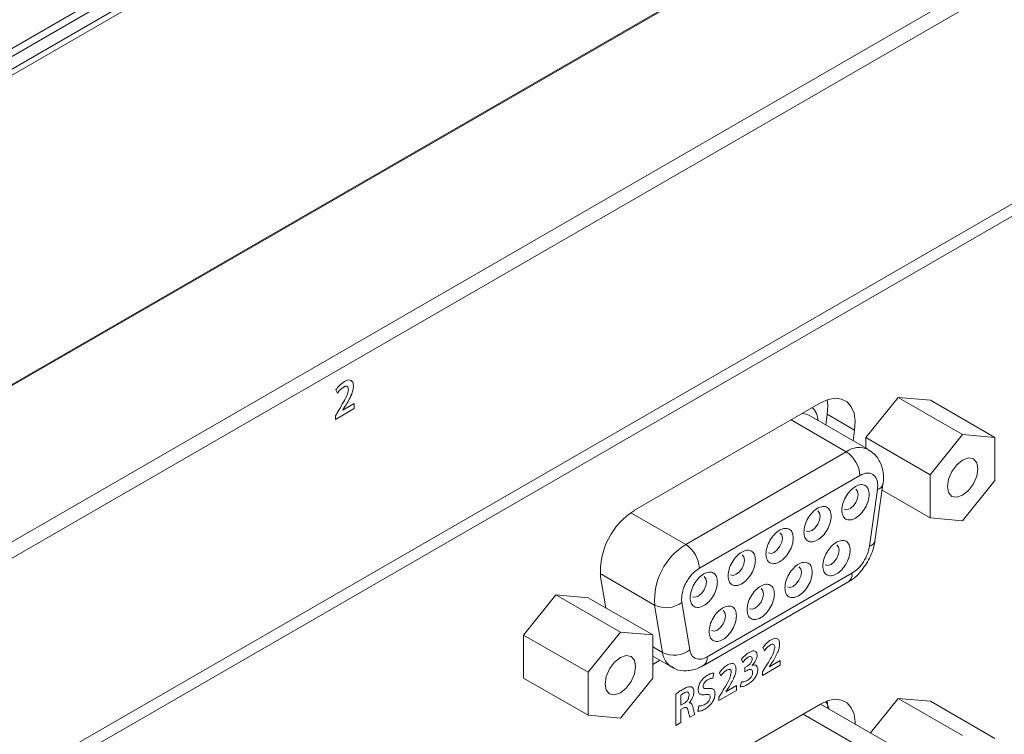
# Model space of a CAD drawing. Header units: millimetres. Extents: x 0 to 1118, y 0 to 864.
# Tile 31 of 248: x 308 to 321, y 146 to 155. Entities that reach past the tile are written whole.
import ezdxf

# ---------------------------------------------------------------- set-up
doc = ezdxf.new("R2010")
doc.units = ezdxf.units.MM

msp = doc.modelspace()

# ---------------------------------------------------------------- linework, layer by layer
at = {"color": 7, "linetype": 'Continuous', "lineweight": 15}
for p, q in [((337.162, 171.685), (274.123, 135.294)), ((337.25, 171.634), (273.687, 134.94)), ((273.824, 134.855), (337.391, 171.552)), ((337.426, 171.492), (273.858, 134.795)), ((277.193, 132.726), (329.213, 162.757)), ((277.182, 132.704), (329.202, 162.734)), ((302.644, 145.385), (325.029, 158.308)), ((276.291, 129.961), (325.029, 158.097)), ((325.029, 155.219), (276.291, 127.082)), ((324.979, 155.029), (276.291, 126.922)), ((312.054, 150.365), (312.074, 150.321)), ((312.151, 150.4), (312.151, 150.4)), ((312.281, 150.414), (312.281, 150.413)), ((312.29, 150.188), (312.144, 150.104)), ((312.29, 150.124), (312.29, 150.188)), ((312.29, 150.124), (312.29, 150.188)), ((318.314, 150.196), (315.912, 148.809)), ((319.315, 150.268), (318.897, 149.749)), ((320.147, 149.787), (319.315, 150.268)), ((319.732, 150.23), (319.315, 150.268)), ((320.564, 149.75), (319.732, 150.23)), ((312.047, 149.984), (312.29, 150.124)), ((312.047, 149.984), (312.29, 150.124)), ((312.09, 150.101), (312.047, 150.031)), ((312.144, 150.105), (312.176, 150.155)), ((312.144, 150.106), (312.175, 150.155)), ((312.144, 150.104), (312.144, 150.106)), ((312.144, 150.106), (312.144, 150.105)), ((312.144, 150.104), (312.144, 150.105)), ((312.144, 150.104), (312.144, 150.104)), ((312.175, 150.155), (312.176, 150.155)), ((312.29, 150.124), (312.29, 150.124)), ((318.38, 149.911), (318.4, 150.049)), ((318.753, 149.845), (318.4, 150.049)), ((312.047, 150.031), (312.047, 149.984)), ((318.932, 149.593), (318.172, 150.032)), ((318.734, 149.707), (318.753, 149.845)), ((320.147, 149.787), (319.73, 149.268)), ((320.564, 149.75), (320.147, 149.787)), ((319.73, 149.268), (318.897, 149.749)), ((318.897, 149.749), (318.897, 149.613)), ((320.564, 149.194), (320.564, 149.75)), ((316.571, 148.368), (318.644, 149.565)), ((316.748, 148.061), (318.821, 149.258)), ((319.015, 148.412), (319.118, 149.145)), ((319.73, 149.268), (319.73, 148.712)), ((320.147, 148.675), (320.564, 149.194)), ((319.048, 149.078), (318.945, 148.345)), ((319.73, 148.712), (319.108, 149.071)), ((319.73, 148.712), (320.147, 148.675)), ((315.472, 147.951), (315.54, 147.548)), ((316.799, 146.802), (318.667, 147.88)), ((318.718, 147.995), (316.85, 146.916)), ((314.895, 147.716), (314.478, 147.198)), ((315.728, 147.236), (314.895, 147.716)), ((315.312, 147.679), (314.895, 147.716)), ((316.145, 147.199), (315.312, 147.679)), ((316.521, 147.619), (316.518, 147.663)), ((316.624, 147.005), (316.521, 147.619)), ((316.273, 146.971), (316.17, 147.585)), ((315.311, 146.717), (314.478, 147.198)), ((314.478, 147.198), (314.478, 146.641)), ((315.728, 147.236), (315.311, 146.717)), ((316.145, 147.199), (315.728, 147.236)), ((316.145, 146.642), (316.145, 147.199)), ((317.569, 147.036), (317.588, 146.994)), ((316.145, 146.925), (316.386, 146.786)), ((316.145, 146.819), (316.236, 146.872)), ((317.292, 146.888), (317.307, 146.844)), ((317.792, 146.869), (317.654, 146.789)), ((317.792, 146.808), (317.792, 146.869)), ((316.397, 146.78), (316.388, 146.785)), ((317.363, 146.794), (317.334, 146.778)), ((317.334, 146.778), (317.334, 146.723)), ((317.334, 146.723), (317.364, 146.741)), ((317.428, 146.806), (317.428, 146.807)), ((317.563, 146.676), (317.792, 146.808)), ((317.603, 146.786), (317.563, 146.721)), ((317.654, 146.79), (317.684, 146.837)), ((317.654, 146.789), (317.654, 146.79)), ((315.311, 146.161), (314.478, 146.641)), ((315.311, 146.717), (315.311, 146.161)), ((315.728, 146.123), (316.145, 146.642)), ((316.921, 146.639), (316.936, 146.707)), ((317.007, 146.711), (317.025, 146.669)), ((317.563, 146.721), (317.563, 146.676)), ((317, 146.351), (317.229, 146.483)), ((317.229, 146.544), (317.091, 146.464)), ((317.091, 146.466), (317.121, 146.512)), ((317.229, 146.483), (317.229, 146.544)), ((317.29, 146.592), (317.275, 146.529)), ((316.446, 146.436), (316.446, 146.031)), ((316.508, 146.29), (316.508, 146.422)), ((317.041, 146.461), (317, 146.396)), ((317, 146.396), (317, 146.351)), ((317.091, 146.464), (317.091, 146.466)), ((319.315, 146.379), (318.956, 145.933)), ((320.147, 145.898), (319.315, 146.379)), ((319.732, 146.342), (319.315, 146.379)), ((318.314, 146.307), (315.912, 144.92)), ((316.546, 146.312), (316.508, 146.29)), ((316.508, 146.235), (316.54, 146.254)), ((316.508, 146.067), (316.508, 146.235)), ((316.616, 146.322), (316.616, 146.324)), ((316.74, 146.282), (316.726, 146.212)), ((319.184, 145.801), (318.31, 146.305)), ((320.564, 145.861), (319.732, 146.342)), ((315.311, 146.161), (315.728, 146.123)), ((316.626, 146.135), (316.691, 146.172)), ((316.446, 146.031), (316.508, 146.067))]:
    msp.add_line(p, q, dxfattribs=at)
at = {"color": 9, "linetype": 'Continuous', "lineweight": 15}
for p, q in [((318.644, 149.565), (317.932, 149.976)), ((316.571, 148.368), (315.861, 148.777)), ((316.17, 147.585), (315.467, 147.991)), ((316.145, 147.045), (316.273, 146.971)), ((318.087, 146.176), (318.803, 145.763))]:
    msp.add_line(p, q, dxfattribs=at)
at = {"color": 7, "linetype": 'Continuous', "lineweight": 15, "flags": 128}
for points in [[(318.753, 149.845), (318.76, 149.961), (318.745, 150.063), (318.71, 150.147), (318.656, 150.209), (318.585, 150.246), (318.502, 150.257), (318.41, 150.24), (318.314, 150.196)], [(318.4, 150.049), (318.406, 150.165), (318.398, 150.235)], [(320.147, 149.458), (320.072, 149.398), (320.008, 149.311), (319.965, 149.213), (319.95, 149.117), (319.965, 149.039), (320.008, 148.989), (320.072, 148.977), (320.147, 149.003), (320.223, 149.064), (320.287, 149.15), (320.329, 149.249), (320.344, 149.345), (320.329, 149.423), (320.287, 149.472), (320.223, 149.485), (320.147, 149.458)], [(318.799, 149.015), (318.791, 149.057), (318.768, 149.084), (318.768, 149.084)], [(318.618, 148.824), (318.652, 148.817), (318.693, 148.831), (318.734, 148.864), (318.768, 148.91), (318.791, 148.963), (318.799, 149.015)], [(318.309, 148.732), (318.301, 148.774), (318.278, 148.801), (318.278, 148.801)], [(318.128, 148.541), (318.163, 148.534), (318.203, 148.549), (318.244, 148.581), (318.278, 148.628), (318.301, 148.681), (318.309, 148.732)], [(317.82, 148.45), (317.812, 148.492), (317.789, 148.518), (317.789, 148.518)], [(317.639, 148.258), (317.673, 148.252), (317.714, 148.266), (317.754, 148.299), (317.789, 148.345), (317.812, 148.398), (317.82, 148.45)], [(318.373, 148.103), (318.408, 148.096), (318.448, 148.11), (318.489, 148.143), (318.523, 148.189), (318.546, 148.242), (318.554, 148.294)], [(318.554, 148.294), (318.546, 148.336), (318.523, 148.363), (318.523, 148.363)], [(317.149, 147.976), (317.183, 147.969), (317.224, 147.983), (317.265, 148.016), (317.299, 148.062), (317.322, 148.115), (317.33, 148.167)], [(317.33, 148.167), (317.322, 148.209), (317.299, 148.236), (317.299, 148.236)], [(317.884, 147.82), (317.918, 147.813), (317.959, 147.827), (317.999, 147.86), (318.034, 147.907), (318.057, 147.96), (318.065, 148.011)], [(318.065, 148.011), (318.057, 148.053), (318.034, 148.08), (318.034, 148.08)], [(316.659, 147.693), (316.694, 147.686), (316.734, 147.701), (316.775, 147.733), (316.809, 147.78), (316.832, 147.833), (316.84, 147.884)], [(316.84, 147.884), (316.832, 147.926), (316.809, 147.953), (316.809, 147.953)], [(317.575, 147.729), (317.567, 147.771), (317.544, 147.797), (317.544, 147.797)], [(317.394, 147.537), (317.428, 147.531), (317.469, 147.545), (317.509, 147.578), (317.544, 147.624), (317.567, 147.677), (317.575, 147.729)], [(317.085, 147.446), (317.077, 147.488), (317.054, 147.515), (317.054, 147.515)], [(316.904, 147.255), (316.939, 147.248), (316.979, 147.262), (317.02, 147.295), (317.054, 147.341), (317.077, 147.394), (317.085, 147.446)], [(315.728, 146.907), (315.652, 146.846), (315.588, 146.76), (315.546, 146.662), (315.531, 146.566), (315.546, 146.487), (315.588, 146.438), (315.652, 146.426), (315.728, 146.452), (315.803, 146.513), (315.867, 146.599), (315.91, 146.698), (315.925, 146.793), (315.91, 146.872), (315.867, 146.921), (315.803, 146.933), (315.728, 146.907)], [(318.76, 146.046), (318.76, 146.072), (318.745, 146.174), (318.71, 146.258), (318.656, 146.321), (318.585, 146.358), (318.502, 146.368), (318.41, 146.351), (318.314, 146.307)], [(318.406, 146.25), (318.406, 146.276), (318.398, 146.347)]]:
    msp.add_lwpolyline(points, dxfattribs=at)
at = {"color": 9, "linetype": 'Continuous', "lineweight": 15, "flags": 128}
msp.add_lwpolyline([(318.172, 150.032), (318.132, 150.049), (318.076, 150.059)], dxfattribs=at)
at = {"color": 9, "linetype": 'Continuous', "lineweight": 15}
for centre, radius, start, end in [((318.812, 149.335), 0.285, 65.5693, 126.1777), ((319.027, 149.17), 0.0947, 282.4781, 344.4995), ((316.52, 146.995), 0.248, 185.4269, 237.7745), ((316.725, 146.904), 0.126, 306.2015, 5.58)]:
    msp.add_arc(centre, radius, start, end, dxfattribs=at)
at = {"color": 7, "linetype": 'Continuous', "lineweight": 15}
for centre, radius, start, end in [((318.437, 149.241), 0.384, 2.605, 57.3945), ((316.406, 148.014), 0.936, 121.898, 183.8856), ((318.924, 148.437), 0.0946, 282.4599, 344.6417), ((317.022, 147.643), 0.853, 121.8981, 183.8855), ((316.364, 148.044), 0.384, 2.605, 57.3945), ((318.605, 147.977), 0.115, 302.4467, 8.8643), ((316.318, 147.887), 0.336, 243.9082, 307.1288), ((316.421, 147.273), 0.336, 243.9089, 307.1281)]:
    msp.add_arc(centre, radius, start, end, dxfattribs=at)
for points, knots in [([(312.165, 150.472), (312.142, 150.457), (312.102, 150.429), (312.069, 150.385), (312.054, 150.365)], [0, 0, 0, 0, 0.559727, 1, 1, 1, 1]), ([(312.281, 150.413), (312.28, 150.432), (312.276, 150.469), (312.245, 150.495), (312.204, 150.492), (312.178, 150.478), (312.165, 150.472)], [0, 0, 0, 0, 0.279621, 0.558679, 0.778937, 1, 1, 1, 1]), ([(312.281, 150.414), (312.28, 150.432), (312.277, 150.47), (312.252, 150.483), (312.24, 150.49)], [0, 0, 0, 0, 0.506333, 1, 1, 1, 1]), ([(312.074, 150.321), (312.087, 150.339), (312.111, 150.371), (312.139, 150.391), (312.151, 150.4)], [0, 0, 0, 0, 0.5602796, 1, 1, 1, 1]), ([(312.074, 150.321), (312.087, 150.339), (312.11, 150.371), (312.139, 150.391), (312.151, 150.4)], [0, 0, 0, 0, 0.5602796, 1, 1, 1, 1]), ([(312.215, 150.368), (312.211, 150.342), (312.201, 150.291), (312.15, 150.201), (312.113, 150.139), (312.09, 150.101)], [0, 0, 0, 0, 0.277465, 0.558283, 1, 1, 1, 1]), ([(312.151, 150.4), (312.16, 150.405), (312.179, 150.414), (312.202, 150.411), (312.214, 150.392), (312.215, 150.376), (312.215, 150.368)], [0, 0, 0, 0, 0.280969, 0.558967, 0.779355, 1, 1, 1, 1]), ([(312.151, 150.4), (312.16, 150.404), (312.178, 150.413), (312.198, 150.413), (312.202, 150.406), (312.203, 150.405)], [0, 0, 0, 0, 0.480816, 0.956549, 1, 1, 1, 1]), ([(312.175, 150.155), (312.203, 150.202), (312.242, 150.268), (312.277, 150.358), (312.28, 150.395), (312.281, 150.414)], [0, 0, 0, 0, 0.560347, 0.780248, 1, 1, 1, 1]), ([(312.176, 150.155), (312.204, 150.202), (312.243, 150.267), (312.277, 150.358), (312.28, 150.395), (312.281, 150.413)], [0, 0, 0, 0, 0.560347, 0.780248, 1, 1, 1, 1]), ([(319.118, 149.145), (319.118, 149.149), (319.128, 149.198), (319.125, 149.292), (319.092, 149.422), (319.025, 149.532), (318.955, 149.572), (318.927, 149.589)], [0, 0, 0, 0, 0.023873, 0.276048, 0.534871, 0.808572, 1, 1, 1, 1]), ([(318.821, 149.258), (318.838, 149.267), (318.871, 149.284), (318.919, 149.292), (318.962, 149.287), (318.999, 149.267), (319.027, 149.235), (319.045, 149.191), (319.053, 149.139), (319.049, 149.098), (319.048, 149.078)], [0, 0, 0, 0, 0.12506, 0.249992, 0.374877, 0.499996, 0.624881, 0.75, 0.874821, 1, 1, 1, 1]), ([(318.941, 149.015), (318.938, 149.04), (318.933, 149.091), (318.892, 149.135), (318.833, 149.147), (318.764, 149.122), (318.694, 149.066), (318.636, 148.987), (318.595, 148.896), (318.59, 148.839), (318.587, 148.811)], [0, 0, 0, 0, 0.1250004, 0.25, 0.3749996, 0.5, 0.6250004, 0.75, 0.8749996, 1, 1, 1, 1]), ([(318.587, 148.811), (318.59, 148.786), (318.595, 148.735), (318.636, 148.691), (318.694, 148.679), (318.764, 148.703), (318.833, 148.76), (318.892, 148.839), (318.933, 148.93), (318.938, 148.987), (318.941, 149.015)], [0, 0, 0, 0, 0.1250004, 0.25, 0.3749996, 0.5, 0.6250004, 0.75, 0.8749996, 1, 1, 1, 1]), ([(318.451, 148.732), (318.448, 148.757), (318.443, 148.808), (318.402, 148.852), (318.344, 148.864), (318.274, 148.84), (318.205, 148.784), (318.146, 148.704), (318.105, 148.613), (318.1, 148.556), (318.097, 148.528)], [0, 0, 0, 0, 0.125, 0.25, 0.375001, 0.5, 0.625, 0.750001, 0.875, 1, 1, 1, 1]), ([(318.097, 148.528), (318.1, 148.503), (318.105, 148.453), (318.146, 148.408), (318.205, 148.397), (318.274, 148.421), (318.344, 148.477), (318.402, 148.556), (318.443, 148.648), (318.448, 148.704), (318.451, 148.732)], [0, 0, 0, 0, 0.1250004, 0.2499993, 0.3749999, 0.5000003, 0.6249994, 0.75, 0.8749996, 1, 1, 1, 1]), ([(317.961, 148.45), (317.959, 148.475), (317.953, 148.525), (317.912, 148.57), (317.854, 148.581), (317.784, 148.557), (317.715, 148.501), (317.656, 148.422), (317.616, 148.33), (317.61, 148.274), (317.608, 148.245)], [0, 0, 0, 0, 0.1250004, 0.2499994, 0.375, 0.5000004, 0.6249996, 0.7500002, 0.8749998, 1, 1, 1, 1]), ([(317.608, 148.245), (317.61, 148.22), (317.616, 148.17), (317.656, 148.126), (317.715, 148.114), (317.784, 148.138), (317.854, 148.194), (317.912, 148.273), (317.953, 148.365), (317.959, 148.421), (317.961, 148.45)], [0, 0, 0, 0, 0.1250002, 0.2499998, 0.3750004, 0.4999996, 0.625, 0.7500006, 0.8749996, 1, 1, 1, 1]), ([(318.696, 148.294), (318.693, 148.319), (318.688, 148.369), (318.647, 148.414), (318.588, 148.425), (318.519, 148.401), (318.449, 148.345), (318.391, 148.266), (318.35, 148.175), (318.345, 148.118), (318.342, 148.09)], [0, 0, 0, 0, 0.1250004, 0.2499987, 0.3750003, 0.5000007, 0.625001, 0.7500007, 0.8749996, 1, 1, 1, 1]), ([(318.921, 148.143), (318.953, 148.209), (318.997, 148.297), (319.011, 148.389), (319.015, 148.412)], [0, 0, 0, 0, 0.752592, 1, 1, 1, 1]), ([(317.472, 148.167), (317.469, 148.192), (317.464, 148.242), (317.423, 148.287), (317.364, 148.298), (317.295, 148.274), (317.225, 148.218), (317.167, 148.139), (317.126, 148.048), (317.121, 147.991), (317.118, 147.963)], [0, 0, 0, 0, 0.125, 0.249999, 0.375, 0.5, 0.625001, 0.75, 0.875, 1, 1, 1, 1]), ([(318.342, 148.09), (318.345, 148.065), (318.35, 148.014), (318.391, 147.97), (318.449, 147.958), (318.519, 147.982), (318.588, 148.038), (318.647, 148.118), (318.688, 148.209), (318.693, 148.266), (318.696, 148.294)], [0, 0, 0, 0, 0.1250004, 0.2499993, 0.374999, 0.4999993, 0.6249997, 0.7500013, 0.8749996, 1, 1, 1, 1]), ([(318.945, 148.345), (318.938, 148.312), (318.923, 148.243), (318.869, 148.14), (318.798, 148.05), (318.744, 148.013), (318.718, 147.995)], [0, 0, 0, 0, 0.242228, 0.499998, 0.757771, 1, 1, 1, 1]), ([(317.118, 147.963), (317.121, 147.938), (317.126, 147.887), (317.167, 147.843), (317.225, 147.831), (317.295, 147.855), (317.364, 147.911), (317.423, 147.991), (317.464, 148.082), (317.469, 148.139), (317.472, 148.167)], [0, 0, 0, 0, 0.125, 0.25, 0.374999, 0.5, 0.625, 0.750001, 0.875, 1, 1, 1, 1]), ([(318.206, 148.011), (318.203, 148.036), (318.198, 148.087), (318.157, 148.131), (318.099, 148.143), (318.029, 148.119), (317.96, 148.063), (317.901, 147.983), (317.86, 147.892), (317.855, 147.835), (317.852, 147.807)], [0, 0, 0, 0, 0.1250004, 0.2499994, 0.375, 0.5000004, 0.6249996, 0.7500002, 0.8749998, 1, 1, 1, 1]), ([(318.666, 147.883), (318.68, 147.891), (318.729, 147.917), (318.822, 147.998), (318.883, 148.088), (318.921, 148.143)], [0, 0, 0, 0, 0.142577, 0.472009, 1, 1, 1, 1]), ([(316.518, 147.663), (316.521, 147.698), (316.526, 147.753), (316.554, 147.831), (316.584, 147.89), (316.621, 147.946), (316.674, 148.01), (316.719, 148.041), (316.748, 148.061)], [0, 0, 0, 0, 0.239446, 0.369591, 0.5, 0.630147, 0.760559, 1, 1, 1, 1]), ([(316.982, 147.884), (316.979, 147.909), (316.974, 147.96), (316.933, 148.004), (316.875, 148.016), (316.805, 147.992), (316.736, 147.936), (316.677, 147.856), (316.636, 147.765), (316.631, 147.708), (316.628, 147.68)], [0, 0, 0, 0, 0.125, 0.25, 0.374999, 0.5, 0.625, 0.750001, 0.875, 1, 1, 1, 1]), ([(317.852, 147.807), (317.855, 147.782), (317.86, 147.732), (317.901, 147.687), (317.96, 147.676), (318.029, 147.7), (318.099, 147.756), (318.157, 147.835), (318.198, 147.926), (318.203, 147.983), (318.206, 148.011)], [0, 0, 0, 0, 0.1250002, 0.2499998, 0.3750004, 0.4999996, 0.625, 0.7500006, 0.8749996, 1, 1, 1, 1]), ([(316.628, 147.68), (316.631, 147.655), (316.636, 147.605), (316.677, 147.56), (316.736, 147.549), (316.805, 147.573), (316.875, 147.629), (316.933, 147.708), (316.974, 147.799), (316.979, 147.856), (316.982, 147.884)], [0, 0, 0, 0, 0.125, 0.249999, 0.375, 0.5, 0.625001, 0.75, 0.875, 1, 1, 1, 1]), ([(317.716, 147.729), (317.714, 147.754), (317.708, 147.804), (317.667, 147.848), (317.609, 147.86), (317.54, 147.836), (317.47, 147.78), (317.412, 147.701), (317.371, 147.609), (317.365, 147.553), (317.363, 147.524)], [0, 0, 0, 0, 0.125, 0.249999, 0.375, 0.5, 0.625001, 0.75, 0.875, 1, 1, 1, 1]), ([(317.363, 147.524), (317.365, 147.499), (317.371, 147.449), (317.412, 147.405), (317.47, 147.393), (317.54, 147.417), (317.609, 147.473), (317.667, 147.552), (317.708, 147.644), (317.714, 147.7), (317.716, 147.729)], [0, 0, 0, 0, 0.125, 0.25, 0.374999, 0.5, 0.625, 0.750001, 0.875, 1, 1, 1, 1]), ([(317.227, 147.446), (317.224, 147.471), (317.219, 147.521), (317.178, 147.566), (317.119, 147.577), (317.05, 147.553), (316.98, 147.497), (316.922, 147.418), (316.881, 147.326), (316.876, 147.27), (316.873, 147.242)], [0, 0, 0, 0, 0.125, 0.249999, 0.375, 0.5, 0.625, 0.750001, 0.875, 1, 1, 1, 1]), ([(316.873, 147.242), (316.876, 147.217), (316.881, 147.166), (316.922, 147.122), (316.98, 147.11), (317.05, 147.134), (317.119, 147.19), (317.178, 147.27), (317.219, 147.361), (317.224, 147.418), (317.227, 147.446)], [0, 0, 0, 0, 0.125, 0.249999, 0.375, 0.5, 0.625, 0.750001, 0.875, 1, 1, 1, 1]), ([(317.674, 147.137), (317.653, 147.122), (317.615, 147.097), (317.583, 147.054), (317.569, 147.036)], [0, 0, 0, 0, 0.559726, 1, 1, 1, 1]), ([(317.784, 147.082), (317.783, 147.099), (317.779, 147.134), (317.75, 147.158), (317.712, 147.155), (317.687, 147.143), (317.674, 147.137)], [0, 0, 0, 0, 0.279621, 0.558668, 0.778942, 1, 1, 1, 1]), ([(316.85, 146.916), (316.825, 146.904), (316.771, 146.88), (316.7, 146.888), (316.646, 146.929), (316.631, 146.98), (316.624, 147.005)], [0, 0, 0, 0, 0.2422276, 0.5000001, 0.7577721, 1, 1, 1, 1]), ([(317.493, 146.939), (317.492, 146.949), (317.491, 146.969), (317.475, 146.988), (317.443, 146.999), (317.412, 146.983), (317.39, 146.973)], [0, 0, 0, 0, 0.187035, 0.373921, 0.560973, 1, 1, 1, 1]), ([(317.588, 146.994), (317.601, 147.011), (317.623, 147.042), (317.649, 147.06), (317.661, 147.069)], [0, 0, 0, 0, 0.560307, 1, 1, 1, 1]), ([(317.722, 147.038), (317.717, 147.014), (317.708, 146.966), (317.66, 146.881), (317.625, 146.822), (317.603, 146.786)], [0, 0, 0, 0, 0.277469, 0.558282, 1, 1, 1, 1]), ([(317.661, 147.069), (317.67, 147.073), (317.688, 147.082), (317.709, 147.079), (317.72, 147.061), (317.721, 147.046), (317.722, 147.038)], [0, 0, 0, 0, 0.281007, 0.559051, 0.779404, 1, 1, 1, 1]), ([(317.684, 146.837), (317.711, 146.882), (317.747, 146.944), (317.78, 147.029), (317.783, 147.064), (317.784, 147.082)], [0, 0, 0, 0, 0.560337, 0.780245, 1, 1, 1, 1]), ([(317.39, 146.973), (317.371, 146.96), (317.336, 146.938), (317.305, 146.903), (317.292, 146.888)], [0, 0, 0, 0, 0.560293, 1, 1, 1, 1]), ([(317.307, 146.844), (317.319, 146.859), (317.341, 146.885), (317.365, 146.902), (317.376, 146.91)], [0, 0, 0, 0, 0.5598722, 1, 1, 1, 1]), ([(317.431, 146.89), (317.429, 146.879), (317.426, 146.857), (317.399, 146.82), (317.377, 146.804), (317.363, 146.794)], [0, 0, 0, 0, 0.279415, 0.558871, 1, 1, 1, 1]), ([(317.376, 146.91), (317.384, 146.913), (317.398, 146.921), (317.417, 146.921), (317.429, 146.909), (317.43, 146.897), (317.431, 146.89)], [0, 0, 0, 0, 0.280979, 0.559902, 0.77997, 1, 1, 1, 1]), ([(317.428, 146.807), (317.438, 146.817), (317.457, 146.837), (317.479, 146.874), (317.492, 146.909), (317.493, 146.929), (317.493, 146.939)], [0, 0, 0, 0, 0.2803, 0.559492, 0.779693, 1, 1, 1, 1]), ([(316.391, 146.79), (316.403, 146.781), (316.457, 146.741), (316.586, 146.73), (316.713, 146.753), (316.779, 146.794), (316.798, 146.805)], [0, 0, 0, 0, 0.10134, 0.466228, 0.852703, 1, 1, 1, 1]), ([(317.111, 146.812), (317.09, 146.797), (317.052, 146.772), (317.021, 146.729), (317.007, 146.711)], [0, 0, 0, 0, 0.5597291, 1, 1, 1, 1]), ([(317.025, 146.669), (317.038, 146.686), (317.06, 146.717), (317.087, 146.735), (317.098, 146.744)], [0, 0, 0, 0, 0.560307, 1, 1, 1, 1]), ([(317.098, 146.744), (317.107, 146.748), (317.125, 146.757), (317.147, 146.754), (317.158, 146.737), (317.159, 146.721), (317.159, 146.713)], [0, 0, 0, 0, 0.281, 0.559051, 0.779405, 1, 1, 1, 1]), ([(317.222, 146.757), (317.22, 146.774), (317.216, 146.809), (317.187, 146.833), (317.149, 146.83), (317.124, 146.818), (317.111, 146.812)], [0, 0, 0, 0, 0.2796216, 0.5586649, 0.778939, 1, 1, 1, 1]), ([(317.121, 146.512), (317.148, 146.557), (317.185, 146.619), (317.217, 146.704), (317.22, 146.739), (317.222, 146.757)], [0, 0, 0, 0, 0.560338, 0.780245, 1, 1, 1, 1]), ([(317.364, 146.741), (317.374, 146.745), (317.393, 146.754), (317.418, 146.755), (317.433, 146.74), (317.435, 146.723), (317.436, 146.715)], [0, 0, 0, 0, 0.280526, 0.560736, 0.779935, 1, 1, 1, 1]), ([(317.37, 146.559), (317.388, 146.57), (317.422, 146.592), (317.467, 146.642), (317.498, 146.7), (317.501, 146.734), (317.503, 146.751)], [0, 0, 0, 0, 0.281114, 0.560773, 0.780393, 1, 1, 1, 1]), ([(317.503, 146.751), (317.502, 146.763), (317.499, 146.789), (317.479, 146.808), (317.454, 146.813), (317.437, 146.808), (317.428, 146.806)], [0, 0, 0, 0, 0.2799328, 0.5591453, 0.7795164, 1, 1, 1, 1]), ([(316.854, 146.68), (316.837, 146.669), (316.804, 146.647), (316.763, 146.597), (316.736, 146.541), (316.734, 146.509), (316.732, 146.493)], [0, 0, 0, 0, 0.280834, 0.560179, 0.779991, 1, 1, 1, 1]), ([(316.795, 146.536), (316.795, 146.542), (316.796, 146.555), (316.806, 146.574), (316.824, 146.599), (316.841, 146.611), (316.853, 146.619)], [0, 0, 0, 0, 0.1866583, 0.373802, 0.5606328, 1, 1, 1, 1]), ([(316.853, 146.619), (316.866, 146.626), (316.89, 146.638), (316.912, 146.639), (316.921, 146.639)], [0, 0, 0, 0, 0.559935, 1, 1, 1, 1]), ([(316.936, 146.707), (316.922, 146.706), (316.895, 146.703), (316.867, 146.687), (316.854, 146.68)], [0, 0, 0, 0, 0.559277, 1, 1, 1, 1]), ([(317.159, 146.713), (317.154, 146.689), (317.145, 146.641), (317.097, 146.556), (317.062, 146.497), (317.041, 146.461)], [0, 0, 0, 0, 0.277466, 0.558281, 1, 1, 1, 1]), ([(317.367, 146.612), (317.352, 146.605), (317.325, 146.592), (317.3, 146.592), (317.29, 146.592)], [0, 0, 0, 0, 0.559682, 1, 1, 1, 1]), ([(317.436, 146.715), (317.434, 146.704), (317.432, 146.681), (317.406, 146.638), (317.382, 146.622), (317.367, 146.612)], [0, 0, 0, 0, 0.279342, 0.559297, 1, 1, 1, 1]), ([(316.541, 146.5), (316.523, 146.489), (316.491, 146.47), (316.46, 146.447), (316.446, 146.436)], [0, 0, 0, 0, 0.560033, 1, 1, 1, 1]), ([(316.648, 146.529), (316.63, 146.53), (316.596, 146.531), (316.558, 146.509), (316.541, 146.5)], [0, 0, 0, 0, 0.557321, 1, 1, 1, 1]), ([(316.678, 146.464), (316.677, 146.481), (316.675, 146.511), (316.656, 146.524), (316.648, 146.529)], [0, 0, 0, 0, 0.560327, 1, 1, 1, 1]), ([(316.732, 146.493), (316.734, 146.478), (316.737, 146.447), (316.772, 146.423), (316.805, 146.426), (316.825, 146.428)], [0, 0, 0, 0, 0.279605, 0.559178, 1, 1, 1, 1]), ([(316.862, 146.508), (316.845, 146.506), (316.822, 146.502), (316.797, 146.513), (316.795, 146.528), (316.795, 146.536)], [0, 0, 0, 0, 0.56194, 0.781372, 1, 1, 1, 1]), ([(316.95, 146.438), (316.949, 146.453), (316.946, 146.484), (316.914, 146.512), (316.882, 146.509), (316.862, 146.508)], [0, 0, 0, 0, 0.279923, 0.559354, 1, 1, 1, 1]), ([(317.275, 146.529), (317.292, 146.531), (317.323, 146.533), (317.356, 146.551), (317.37, 146.559)], [0, 0, 0, 0, 0.559084, 1, 1, 1, 1]), ([(316.508, 146.422), (316.516, 146.427), (316.529, 146.437), (316.542, 146.445), (316.548, 146.448)], [0, 0, 0, 0, 0.559617, 1, 1, 1, 1]), ([(316.616, 146.42), (316.615, 146.409), (316.612, 146.385), (316.592, 146.35), (316.569, 146.326), (316.554, 146.316), (316.546, 146.312)], [0, 0, 0, 0, 0.279558, 0.55825, 0.778832, 1, 1, 1, 1]), ([(316.548, 146.448), (316.557, 146.453), (316.576, 146.463), (316.601, 146.463), (316.614, 146.445), (316.615, 146.429), (316.616, 146.42)], [0, 0, 0, 0, 0.280921, 0.560106, 0.77943, 1, 1, 1, 1]), ([(316.616, 146.324), (316.625, 146.335), (316.645, 146.358), (316.672, 146.408), (316.676, 146.443), (316.678, 146.464)], [0, 0, 0, 0, 0.280772, 0.561598, 1, 1, 1, 1]), ([(316.819, 146.241), (316.837, 146.252), (316.872, 146.275), (316.917, 146.327), (316.945, 146.387), (316.948, 146.421), (316.95, 146.438)], [0, 0, 0, 0, 0.281088, 0.560177, 0.780096, 1, 1, 1, 1]), ([(316.887, 146.396), (316.887, 146.39), (316.886, 146.376), (316.876, 146.354), (316.856, 146.326), (316.837, 146.313), (316.823, 146.304)], [0, 0, 0, 0, 0.187003, 0.373635, 0.56063, 1, 1, 1, 1]), ([(316.825, 146.428), (316.841, 146.43), (316.864, 146.434), (316.885, 146.419), (316.887, 146.404), (316.887, 146.396)], [0, 0, 0, 0, 0.560709, 0.780418, 1, 1, 1, 1]), ([(316.54, 146.254), (316.55, 146.258), (316.568, 146.267), (316.594, 146.257), (316.6, 146.233), (316.603, 146.218)], [0, 0, 0, 0, 0.280798, 0.558867, 1, 1, 1, 1]), ([(316.664, 146.271), (316.659, 146.286), (316.652, 146.307), (316.633, 146.322), (316.621, 146.322), (316.616, 146.322)], [0, 0, 0, 0, 0.559436, 0.779792, 1, 1, 1, 1]), ([(316.691, 146.172), (316.685, 146.19), (316.675, 146.222), (316.667, 146.256), (316.664, 146.271)], [0, 0, 0, 0, 0.559617, 1, 1, 1, 1]), ([(316.726, 146.212), (316.743, 146.214), (316.773, 146.216), (316.805, 146.233), (316.819, 146.241)], [0, 0, 0, 0, 0.55924, 1, 1, 1, 1]), ([(316.823, 146.304), (316.807, 146.296), (316.778, 146.282), (316.752, 146.282), (316.74, 146.282)], [0, 0, 0, 0, 0.559752, 1, 1, 1, 1]), ([(316.603, 146.218), (316.606, 146.202), (316.612, 146.172), (316.622, 146.146), (316.626, 146.135)], [0, 0, 0, 0, 0.560233, 1, 1, 1, 1])]:
    msp.add_open_spline(points, degree=3, knots=knots, dxfattribs=at)
at = {"color": 9, "linetype": 'Continuous', "lineweight": 15}
for points, knots in [([(318.28, 149.97), (318.278, 149.983), (318.272, 150.035), (318.247, 150.092), (318.217, 150.125), (318.207, 150.134)], [0, 0, 0, 0, 0.191287, 0.749795, 1, 1, 1, 1]), ([(318.42, 146.242), (318.42, 146.244), (318.414, 146.284), (318.397, 146.312), (318.381, 146.339)], [0, 0, 0, 0, 0.065196, 1, 1, 1, 1])]:
    msp.add_open_spline(points, degree=3, knots=knots, dxfattribs=at)

doc.saveas('drawing.dxf')
